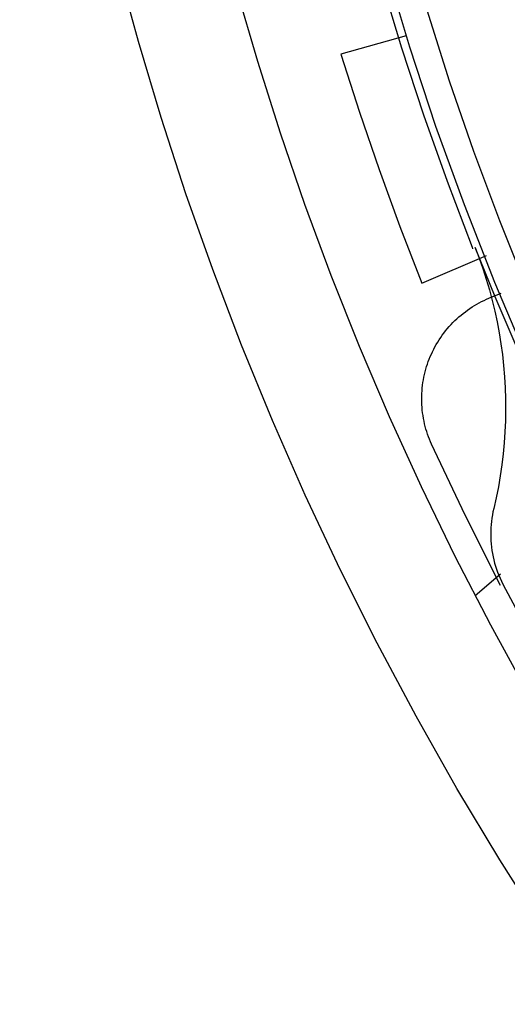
# Model space of a CAD drawing. Header units: millimetres. Extents: x -534 to -34, y 1269 to 1769.
# Tile 15 of 91: x -345 to -336, y 1395 to 1413. Entities that reach past the tile are written whole.
import ezdxf

# ---------------------------------------------------------------- set-up
doc = ezdxf.new("R2010")
doc.units = ezdxf.units.MM
doc.layers.add('ROXX_B.FLEX', color=7, linetype='Continuous', true_color=0x000000)

msp = doc.modelspace()

# ---------------------------------------------------------------- linework, layer by layer
at = {"layer": 'ROXX_B.FLEX', "color": 18, "lineweight": -3, "true_color": 0x000000}
for points in [[(-340.229, 1428.82), (-340.214, 1427.529), (-340.169, 1426.235), (-340.093, 1424.941), (-339.987, 1423.647), (-339.851, 1422.355), (-339.684, 1421.065), (-339.487, 1419.779), (-339.259, 1418.497), (-339.001, 1417.221), (-338.714, 1415.952), (-338.397, 1414.69), (-338.051, 1413.438), (-337.676, 1412.195), (-337.272, 1410.963), (-336.841, 1409.743), (-336.382, 1408.535)], [(-334.731, 1405.099), (-335.366, 1406.482), (-335.963, 1407.887), (-336.523, 1409.31), (-337.045, 1410.751), (-337.526, 1412.209), (-337.968, 1413.681), (-338.369, 1415.166), (-338.728, 1416.662), (-339.046, 1418.167), (-339.321, 1419.68), (-339.554, 1421.199), (-339.745, 1422.722), (-339.893, 1424.247), (-339.998, 1425.773), (-340.061, 1427.298), (-340.082, 1428.82)], [(-339.458, 1425.128), (-339.346, 1423.739), (-339.2, 1422.355), (-339.018, 1420.977), (-338.801, 1419.605), (-338.551, 1418.241), (-338.266, 1416.887), (-337.948, 1415.543), (-337.598, 1414.211), (-337.215, 1412.892), (-336.8, 1411.588), (-336.355, 1410.298), (-335.879, 1409.025), (-335.374, 1407.769), (-334.841, 1406.532), (-334.28, 1405.314)], [(-331.436, 1394.298), (-332.283, 1395.471), (-333.098, 1396.662), (-333.882, 1397.871), (-334.634, 1399.096), (-335.353, 1400.335), (-336.039, 1401.589), (-336.692, 1402.854), (-337.312, 1404.13), (-337.898, 1405.416), (-338.45, 1406.71), (-338.968, 1408.011), (-339.452, 1409.318), (-339.903, 1410.63), (-340.32, 1411.944), (-340.703, 1413.261)], [(-334.762, 1404.944), (-335.176, 1405.828), (-335.573, 1406.721), (-335.956, 1407.62), (-336.322, 1408.525)], [(-336.071, 1407.595), (-335.849, 1407.687)], [(-337.125, 1404.916), (-337.145, 1404.961), (-337.164, 1405.006), (-337.181, 1405.052), (-337.198, 1405.099), (-337.214, 1405.146), (-337.228, 1405.194), (-337.241, 1405.243), (-337.253, 1405.291), (-337.264, 1405.341), (-337.274, 1405.39), (-337.282, 1405.44), (-337.289, 1405.49), (-337.295, 1405.541), (-337.3, 1405.592), (-337.303, 1405.642), (-337.305, 1405.693), (-337.306, 1405.744), (-337.305, 1405.795), (-337.304, 1405.846), (-337.3, 1405.896), (-337.296, 1405.947), (-337.29, 1405.997), (-337.283, 1406.047), (-337.275, 1406.097), (-337.266, 1406.147), (-337.255, 1406.196), (-337.243, 1406.244), (-337.23, 1406.292), (-337.216, 1406.34), (-337.201, 1406.387), (-337.185, 1406.433), (-337.167, 1406.479), (-337.149, 1406.525), (-337.129, 1406.57), (-337.108, 1406.614), (-337.086, 1406.659), (-337.063, 1406.703), (-337.038, 1406.747), (-337.013, 1406.79), (-336.986, 1406.832), (-336.958, 1406.874), (-336.929, 1406.916), (-336.899, 1406.957), (-336.868, 1406.997), (-336.836, 1407.036), (-336.802, 1407.074), (-336.768, 1407.112), (-336.733, 1407.149), (-336.697, 1407.185), (-336.66, 1407.219), (-336.622, 1407.253), (-336.583, 1407.286), (-336.544, 1407.318), (-336.504, 1407.349), (-336.463, 1407.379), (-336.421, 1407.407), (-336.379, 1407.435), (-336.336, 1407.461), (-336.293, 1407.487), (-336.25, 1407.511), (-336.206, 1407.534), (-336.161, 1407.555), (-336.116, 1407.576), (-336.071, 1407.595)], [(-335.86, 1402.322), (-336.509, 1403.612), (-337.125, 1404.916)], [(-335.984, 1403.733), (-335.997, 1403.674), (-336.008, 1403.615), (-336.018, 1403.556), (-336.025, 1403.498), (-336.031, 1403.439), (-336.035, 1403.38), (-336.038, 1403.321), (-336.038, 1403.262), (-336.037, 1403.202), (-336.034, 1403.143), (-336.03, 1403.084), (-336.023, 1403.024), (-336.015, 1402.965), (-336.005, 1402.907), (-335.994, 1402.848), (-335.981, 1402.791), (-335.966, 1402.733), (-335.949, 1402.677), (-335.931, 1402.621), (-335.911, 1402.565), (-335.889, 1402.51), (-335.866, 1402.455), (-335.84, 1402.401), (-335.813, 1402.347)], [(-335.856, 1402.526), (-336.325, 1402.132)], [(-335.813, 1402.347), (-335.21, 1401.215), (-334.58, 1400.096), (-333.926, 1398.992), (-333.248, 1397.903)]]:
    msp.add_lwpolyline(points, dxfattribs=at)
at = {"layer": 'ROXX_B.FLEX', "color": 18, "true_color": 0x000000}
for points in [[(-333.298, 1393.453), (-334.191, 1394.711), (-335.049, 1395.988), (-335.872, 1397.283), (-336.66, 1398.595), (-337.411, 1399.922), (-338.126, 1401.262), (-338.805, 1402.616), (-339.446, 1403.98), (-340.05, 1405.353), (-340.617, 1406.734), (-341.146, 1408.122), (-341.639, 1409.515), (-342.094, 1410.912), (-342.513, 1412.311), (-342.896, 1413.71), (-343.242, 1415.11), (-343.552, 1416.508), (-343.828, 1417.902), (-344.068, 1419.293), (-344.274, 1420.678), (-344.447, 1422.057), (-344.587, 1423.429), (-344.694, 1424.792)], [(-333.298, 1393.453), (-334.191, 1394.711), (-335.049, 1395.988), (-335.872, 1397.283), (-336.66, 1398.595), (-337.411, 1399.922), (-338.126, 1401.262), (-338.805, 1402.616), (-339.446, 1403.98), (-340.05, 1405.353), (-340.617, 1406.734), (-341.146, 1408.122), (-341.639, 1409.515), (-342.094, 1410.912), (-342.513, 1412.311), (-342.896, 1413.71), (-343.242, 1415.11), (-343.552, 1416.508), (-343.828, 1417.902), (-344.068, 1419.293), (-344.274, 1420.678), (-344.447, 1422.057), (-344.587, 1423.429), (-344.694, 1424.792)], [(-337.591, 1412.415), (-338.791, 1412.077)], [(-337.591, 1412.415), (-338.791, 1412.077)], [(-338.791, 1412.077), (-338.45, 1411.015), (-338.089, 1409.96), (-337.706, 1408.912), (-337.303, 1407.873)], [(-338.791, 1412.077), (-338.45, 1411.015), (-338.089, 1409.96), (-337.706, 1408.912), (-337.303, 1407.873)], [(-336.382, 1408.535), (-336.371, 1408.506)], [(-336.382, 1408.535), (-336.371, 1408.506)], [(-336.322, 1408.525), (-336.249, 1408.333), (-336.181, 1408.14), (-336.119, 1407.946), (-336.061, 1407.751), (-336.009, 1407.556), (-335.962, 1407.359), (-335.92, 1407.161), (-335.883, 1406.962), (-335.851, 1406.761), (-335.824, 1406.56), (-335.802, 1406.358), (-335.785, 1406.155), (-335.773, 1405.952), (-335.766, 1405.748), (-335.765, 1405.545), (-335.768, 1405.342), (-335.777, 1405.14), (-335.791, 1404.938), (-335.81, 1404.736), (-335.834, 1404.535), (-335.864, 1404.334), (-335.898, 1404.134), (-335.938, 1403.933), (-335.984, 1403.733)], [(-336.322, 1408.525), (-336.249, 1408.333), (-336.181, 1408.14), (-336.119, 1407.946), (-336.061, 1407.751), (-336.009, 1407.556), (-335.962, 1407.359), (-335.92, 1407.161), (-335.883, 1406.962), (-335.851, 1406.761), (-335.824, 1406.56), (-335.802, 1406.358), (-335.785, 1406.155), (-335.773, 1405.952), (-335.766, 1405.748), (-335.765, 1405.545), (-335.768, 1405.342), (-335.777, 1405.14), (-335.791, 1404.938), (-335.81, 1404.736), (-335.834, 1404.535), (-335.864, 1404.334), (-335.898, 1404.134), (-335.938, 1403.933), (-335.984, 1403.733)], [(-337.303, 1407.873), (-336.118, 1408.383)], [(-337.303, 1407.873), (-336.118, 1408.383)]]:
    msp.add_lwpolyline(points, dxfattribs=at)

doc.saveas('drawing.dxf')
